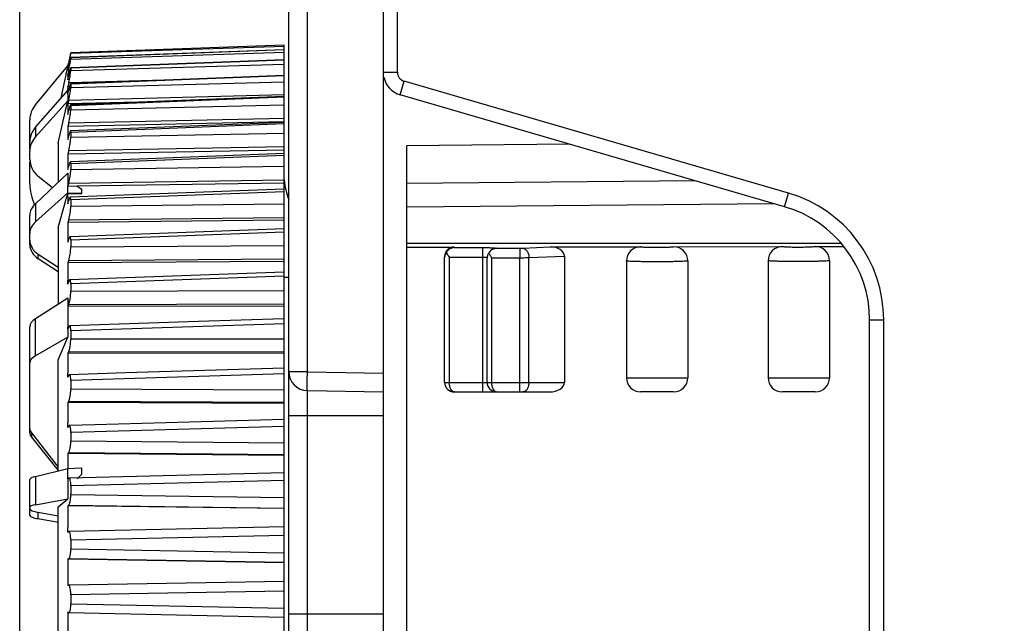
# Model space of a CAD drawing. Header units: millimetres. Extents: x 0 to 1105, y 0 to 772.
# Tile 44 of 50: x 293 to 314, y 626 to 639. Entities that reach past the tile are written whole.
import ezdxf

# ---------------------------------------------------------------- set-up
doc = ezdxf.new("R2010")
doc.units = ezdxf.units.MM
doc.header["$LTSCALE"] = 60.775
doc.header["$PDMODE"] = 3
doc.header["$PDSIZE"] = 0.3
doc.layers.get('0').update_dxf_attribs({"linetype": 'CONTINUOUS'})
doc.layers.get('Defpoints').update_dxf_attribs({"linetype": 'CONTINUOUS'})
for name, color, linetype in [('02___PRT_ALL_AXES', 7, 'CONTINUOUS'), ('07_ALL_FEATURES', 7, 'CONTINUOUS'), ('7_ALL_FEATURES', 7, 'CONTINUOUS'), ('DIM', 7, 'CONTINUOUS')]:
    doc.layers.add(name, color=color, linetype=linetype)
doc.styles.get("Standard").update_dxf_attribs({"font": 'micross.ttf'})
doc.dimstyles.new('DIMSTYLE_2', dxfattribs={"dimtxt": 10, "dimasz": 3, "dimexe": 1, "dimexo": 1, "dimgap": 2.5, "dimtad": 1, "dimdec": 1, "dimzin": 0, "dimdsep": 46, "dimtxsty": 'Standard', "dimblk": '_FILLED', "dimblk1": '_FILLED', "dimblk2": '_FILLED', "dimcen": 0.09, "dimadec": 0, "dimazin": 0, "dimtp": 0.1, "dimtm": 0.1, "dimtfac": 1, "dimtdec": 1, "dimtofl": 0, "dimtmove": 0, "dimatfit": 3, "dimldrblk": '_FILLED', "dimfxl": 1, "dimtolj": 1, "dimtzin": 0, "dimarcsym": 0})

# ---------------------------------------------------------------- blocks, each defined once
blk = doc.blocks.new('_FILLED')
at = {"color": 0, "linetype": 'ByBlock'}
blk.add_solid([(0, 0), (-1, 0.1667), (-1, -0.1667)], dxfattribs=at)
blk = doc.blocks.new('*D5')
at = {"layer": 'Defpoints', "color": 0, "linetype": 'Continuous', "transparency": 16777216}
for p in [(462.078, 694.725), (462.078, 663.825), (293.078, 607.272)]:
    blk.add_point(p, dxfattribs=at)
at = {"layer": 'DIM', "color": 0, "linetype": 'Continuous', "lineweight": -2, "transparency": 16777216}
for p, q in [((293.078, 608.272), (293.078, 695.725)), ((462.078, 664.825), (462.078, 695.725)), ((301.078, 694.725), (454.078, 694.725))]:
    blk.add_line(p, q, dxfattribs=at)
at = {"layer": 'DIM', "color": 0, "linetype": 'Continuous', "lineweight": -2, "transparency": 16777216, "xscale": 8, "yscale": 8, "zscale": 8, "rotation": 180}
blk.add_blockref('_FILLED', (293.078, 694.725), dxfattribs=at)
at = {"layer": 'DIM', "color": 0, "linetype": 'Continuous', "lineweight": -2, "transparency": 16777216, "xscale": 8, "yscale": 8, "zscale": 8}
blk.add_blockref('_FILLED', (462.078, 694.725), dxfattribs=at)
at = {"layer": 'DIM', "color": 0, "linetype": 'Continuous', "transparency": 16777216, "insert": (369.374, 703.225), "char_height": 6, "attachment_point": 2}
blk.add_mtext('\\A1;D', dxfattribs=at)

msp = doc.modelspace()

# ---------------------------------------------------------------- linework, layer by layer
at = {"layer": '02___PRT_ALL_AXES', "linetype": 'Continuous'}
msp.add_line((310.228, 633.507), (310.228, 631.025), dxfattribs=at)
at = {"layer": '07_ALL_FEATURES', "linetype": 'Continuous'}
for p, q in [((301.078, 637.5), (301.078, 660.325)), ((298.678, 637.977), (294.16, 637.809)), ((298.678, 638.071), (294.161, 637.91)), ((298.678, 638.071), (294.161, 637.91)), ((294.161, 637.902), (298.678, 638.054)), ((298.678, 637.975), (294.161, 637.807)), ((294.161, 637.779), (298.678, 637.921)), ((294.161, 637.91), (294.161, 637.91)), ((294.161, 637.91), (294.161, 637.902)), ((298.678, 615.58), (298.678, 638.071)), ((294.116, 637.681), (294.101, 637.614)), ((294.103, 637.646), (294.107, 637.667)), ((294.107, 637.667), (294.112, 637.687)), ((294.112, 637.687), (294.116, 637.707)), ((294.123, 637.74), (294.116, 637.707)), ((294.116, 637.681), (294.128, 637.682)), ((298.678, 637.764), (294.159, 637.59)), ((294.161, 637.807), (294.16, 637.809)), ((294.161, 637.807), (294.161, 637.779)), ((298.678, 637.758), (294.161, 637.584)), ((294.161, 637.537), (298.678, 637.667)), ((293.411, 636.81), (294.101, 637.632)), ((294.06, 637.44), (294.066, 637.47)), ((294.066, 637.47), (294.081, 637.54)), ((294.081, 637.54), (294.101, 637.632)), ((294.097, 637.537), (294.116, 637.627)), ((294.101, 637.614), (294.097, 637.591)), ((294.108, 637.592), (294.097, 637.591)), ((294.106, 637.496), (294.097, 637.452)), ((294.099, 637.63), (294.103, 637.646)), ((294.116, 637.54), (294.106, 637.496)), ((294.116, 637.54), (294.143, 637.541)), ((294.161, 637.584), (294.161, 637.537)), ((300.778, 637.5), (301.078, 637.5)), ((293.955, 636.949), (294.041, 637.352)), ((294.041, 637.352), (294.06, 637.44)), ((294.096, 637.434), (294.097, 637.452)), ((294.121, 637.453), (294.097, 637.452)), ((294.097, 637.34), (294.116, 637.428)), ((294.116, 637.282), (294.097, 637.197)), ((294.116, 637.282), (294.157, 637.284)), ((294.157, 637.284), (296.88, 637.362)), ((298.678, 637.432), (294.158, 637.255)), ((298.678, 637.421), (294.161, 637.243)), ((294.161, 637.178), (298.678, 637.293)), ((301.139, 637.02), (301.223, 637.308)), ((309.361, 634.938), (301.223, 637.308)), ((293.411, 636.332), (294.098, 637.111)), ((294.096, 637.18), (294.097, 637.197)), ((294.096, 637.13), (294.096, 637.147)), ((294.096, 637.109), (294.096, 637.13)), ((294.137, 637.198), (294.097, 637.197)), ((294.098, 637.111), (294.116, 637.112)), ((294.098, 637.034), (294.098, 637.111)), ((294.098, 637.034), (294.104, 637.06)), ((294.104, 637.06), (294.115, 637.108)), ((294.115, 637.108), (294.116, 637.114)), ((294.161, 637.243), (294.161, 637.178)), ((293.411, 636.129), (294.099, 636.893)), ((294.065, 636.742), (294.099, 636.893)), ((294.116, 636.91), (294.097, 636.827)), ((295.584, 636.865), (294.097, 636.827)), ((294.116, 636.91), (298.678, 637.027)), ((298.678, 636.987), (294.156, 636.808)), ((298.678, 636.968), (294.161, 636.788)), ((309.278, 634.65), (301.139, 637.02)), ((293.894, 635.994), (294.065, 636.742)), ((294.097, 636.603), (294.116, 636.686)), ((294.161, 636.704), (298.678, 636.805)), ((294.161, 636.788), (294.161, 636.704)), ((293.294, 635.854), (293.294, 636.489)), ((298.678, 636.448), (294.097, 636.348)), ((294.116, 636.427), (294.097, 636.348)), ((294.116, 636.427), (298.678, 636.529)), ((298.678, 636.433), (294.154, 636.254)), ((293.411, 636.332), (293.411, 636.129)), ((298.678, 636.403), (294.161, 636.223)), ((294.161, 636.223), (294.161, 636.123)), ((294.161, 636.123), (298.678, 636.207)), ((294.097, 636.072), (294.116, 636.151)), ((293.294, 635.653), (293.294, 635.827)), ((293.894, 635.994), (293.894, 635.168)), ((298.678, 635.849), (294.097, 635.765)), ((294.116, 635.838), (294.097, 635.765)), ((294.116, 635.838), (298.678, 635.924)), ((301.278, 635.949), (304.714, 635.979)), ((301.278, 620.302), (301.278, 635.949)), ((293.294, 635.135), (293.294, 635.6)), ((298.678, 635.775), (294.152, 635.598)), ((298.678, 635.734), (294.161, 635.556)), ((294.097, 635.44), (294.116, 635.513)), ((294.161, 635.556), (294.161, 635.44)), ((294.161, 635.44), (298.678, 635.507)), ((293.411, 634.714), (294.099, 635.361)), ((293.77, 635.052), (293.473, 635.29)), ((294.116, 635.151), (298.678, 635.22)), ((301.278, 635.149), (307.381, 635.202)), ((294.116, 635.151), (294.098, 635.089)), ((294.098, 635.089), (294.295, 635.087)), ((294.098, 634.942), (294.098, 635.089)), ((298.678, 635.022), (294.149, 634.849)), ((298.678, 634.967), (294.161, 634.793)), ((298.678, 635.151), (294.295, 635.087)), ((294.295, 635.087), (294.398, 635.022)), ((294.398, 634.932), (294.398, 635.022)), ((293.411, 634.326), (294.098, 634.942)), ((294.039, 634.729), (294.058, 634.796)), ((294.058, 634.796), (294.062, 634.81)), ((294.062, 634.81), (294.096, 634.931)), ((294.096, 634.931), (294.398, 634.932)), ((294.096, 634.858), (294.096, 634.931)), ((294.097, 634.713), (294.115, 634.775)), ((294.098, 634.942), (294.398, 634.935)), ((294.115, 634.775), (294.116, 634.78)), ((294.161, 634.793), (294.161, 634.662)), ((309.278, 634.65), (309.361, 634.938)), ((293.411, 634.714), (293.411, 634.326)), ((293.894, 634.21), (294.039, 634.729)), ((294.161, 634.662), (298.678, 634.712)), ((301.278, 634.649), (309.048, 634.717)), ((293.294, 633.843), (293.294, 634.463)), ((294.116, 634.373), (294.097, 634.312)), ((298.678, 634.361), (294.097, 634.312)), ((294.116, 634.373), (298.678, 634.424)), ((293.894, 634.21), (293.894, 632.579)), ((298.678, 634.181), (294.145, 634.014)), ((294.097, 633.899), (294.116, 633.96)), ((298.678, 634.111), (294.161, 633.943)), ((294.161, 633.943), (294.161, 633.799)), ((294.161, 633.799), (298.678, 633.83)), ((301.278, 633.875), (310.467, 633.875)), ((301.278, 633.791), (302.278, 633.793)), ((302.278, 633.793), (302.278, 633.782)), ((302.278, 633.782), (302.878, 633.783)), ((302.878, 633.783), (302.878, 633.583)), ((303.178, 633.768), (303.669, 633.769)), ((303.669, 633.769), (303.669, 633.569)), ((303.733, 633.77), (304.314, 633.797)), ((304.314, 633.797), (306.228, 633.8)), ((293.894, 633.358), (293.473, 633.64)), ((293.473, 633.547), (293.473, 633.64)), ((293.894, 633.269), (293.473, 633.547)), ((294.116, 633.512), (294.097, 633.459)), ((294.116, 633.512), (298.678, 633.545)), ((302.078, 630.925), (302.078, 633.577)), ((302.178, 633.582), (302.878, 633.583)), ((302.178, 630.925), (302.178, 633.582)), ((302.878, 633.583), (302.878, 630.725)), ((302.978, 630.925), (302.978, 633.563)), ((303.078, 633.568), (303.669, 633.569)), ((303.078, 630.925), (303.078, 633.568)), ((303.669, 630.725), (303.669, 633.569)), ((303.862, 633.571), (304.613, 633.605)), ((303.862, 630.925), (303.862, 633.571)), ((304.613, 633.605), (304.613, 630.925)), ((298.678, 633.489), (294.097, 633.459)), ((294.097, 633.008), (294.096, 633.083)), ((298.678, 633.262), (294.142, 633.102)), ((298.678, 633.175), (294.161, 633.014)), ((294.097, 633.008), (294.116, 633.062)), ((294.161, 633.014), (294.161, 632.859)), ((294.161, 632.859), (298.678, 632.871)), ((294.101, 632.71), (293.411, 632.273)), ((298.678, 632.544), (294.097, 632.532)), ((294.116, 632.578), (294.099, 632.538)), ((294.099, 632.532), (294.099, 632.538)), ((294.116, 632.578), (298.678, 632.591)), ((293.411, 631.49), (293.411, 632.273)), ((298.678, 632.274), (296.86, 632.214)), ((311.078, 632.249), (311.378, 632.249)), ((311.078, 624.001), (311.078, 632.249)), ((311.378, 624.001), (311.378, 632.249)), ((293.294, 629.858), (293.294, 632.107)), ((294.099, 632.055), (294.116, 632.096)), ((294.099, 632.055), (294.099, 632.095)), ((296.86, 632.214), (294.138, 632.124)), ((298.678, 632.169), (294.161, 632.018)), ((294.101, 631.886), (293.411, 631.49)), ((293.894, 631.403), (294.101, 631.886)), ((294.161, 632.018), (294.161, 631.853)), ((294.161, 631.853), (298.678, 631.847)), ((294.116, 631.58), (294.097, 631.544)), ((298.678, 631.537), (294.097, 631.544)), ((294.116, 631.58), (298.678, 631.575)), ((293.894, 629.053), (293.894, 631.403)), ((298.678, 631.229), (295.322, 631.126)), ((294.097, 631.034), (294.096, 631.119)), ((294.097, 631.034), (294.116, 631.071)), ((295.322, 631.126), (294.134, 631.09)), ((298.678, 631.105), (294.161, 630.965)), ((294.161, 630.965), (294.161, 630.792)), ((294.161, 630.792), (298.678, 630.767)), ((302.078, 630.925), (304.613, 630.925)), ((300.778, 630.725), (300.778, 625.525)), ((302.278, 630.725), (304.302, 630.725)), ((294.116, 630.531), (294.097, 630.503)), ((298.678, 630.478), (294.097, 630.503)), ((294.116, 630.531), (298.678, 630.507)), ((294.096, 630.011), (294.096, 630.06)), ((294.096, 630), (294.096, 630.011)), ((294.097, 629.972), (294.096, 630)), ((294.097, 629.972), (294.116, 630.001)), ((294.668, 630.026), (294.13, 630.011)), ((298.678, 629.994), (294.161, 629.867)), ((298.678, 630.138), (294.668, 630.026)), ((293.331, 629.857), (293.894, 629.133)), ((293.331, 629.857), (293.331, 629.764)), ((293.331, 629.764), (293.894, 629.059)), ((294.161, 629.867), (294.161, 629.688)), ((294.161, 629.688), (298.678, 629.644)), ((294.116, 629.441), (294.097, 629.422)), ((298.678, 629.378), (294.097, 629.422)), ((294.116, 629.441), (298.678, 629.398)), ((293.411, 628.932), (294.098, 629.104)), ((293.411, 628.932), (293.411, 628.334)), ((294.098, 629.104), (294.398, 629.114)), ((294.098, 628.877), (294.098, 629.104)), ((298.678, 629.012), (294.125, 628.9)), ((294.295, 628.88), (294.398, 628.981)), ((294.398, 628.981), (294.398, 629.114)), ((293.294, 628.104), (293.294, 628.87)), ((294.098, 628.877), (294.116, 628.895)), ((298.678, 628.849), (294.161, 628.735)), ((294.161, 628.735), (294.161, 628.552)), ((294.161, 628.552), (298.678, 628.49)), ((293.411, 628.334), (294.099, 628.459)), ((293.894, 628.293), (294.099, 628.459)), ((293.894, 625.506), (293.894, 628.293)), ((294.116, 628.322), (294.097, 628.313)), ((298.678, 628.251), (294.097, 628.313)), ((294.116, 628.322), (298.678, 628.262)), ((293.894, 628.092), (293.473, 628.171)), ((293.473, 628.034), (293.473, 628.171)), ((293.894, 627.961), (293.473, 628.034)), ((298.678, 627.865), (294.121, 627.768)), ((294.097, 627.768), (294.096, 627.849)), ((294.097, 627.756), (294.097, 627.768)), ((294.097, 627.756), (294.116, 627.767)), ((294.121, 627.768), (294.116, 627.767)), ((298.678, 627.681), (294.161, 627.583)), ((294.161, 627.583), (294.161, 627.397)), ((294.161, 627.397), (298.678, 627.318)), ((298.678, 627.108), (294.097, 627.187)), ((294.116, 627.187), (294.097, 627.187)), ((294.116, 627.187), (298.678, 627.109)), ((294.097, 626.627), (294.116, 626.628)), ((298.678, 626.709), (294.116, 626.628)), ((298.678, 626.503), (294.161, 626.422)), ((294.161, 626.422), (294.161, 626.236)), ((294.161, 626.236), (298.678, 626.14)), ((294.101, 626.055), (294.097, 626.058)), ((294.097, 626.048), (294.097, 626.058)), ((294.116, 626.048), (294.101, 626.055)), ((294.116, 626.048), (294.12, 626.047)), ((294.12, 626.047), (298.678, 625.952))]:
    msp.add_line(p, q, dxfattribs=at)
for centre, radius, start, end in [((297.654, 637.098), 3.586, 167.2413, 167.509), ((280.364, 640.642), 14.067, 347.8498, 348.1194), ((288.962, 638.674), 5.277, 348.3182, 349.0111), ((294.567, 637.564), 0.471, 176.6976, 183.3024), ((288.54, 638.76), 5.707, 347.6609, 348.326), ((301.278, 637.5), 0.2, 180, 253.7612), ((296.105, 637.396), 2.009, 178.933, 181.6007), ((298.118, 636.554), 4.096, 167.4073, 167.6777), ((290.82, 638.023), 3.378, 347.3292, 347.8862), ((301.278, 637.5), 0.5, 192.2935, 253.7612), ((298.655, 637.112), 4.559, 179.1451, 179.5606), ((298.203, 637.003), 4.105, 179.5618, 181.528), ((302.096, 636.715), 8, 179.1977, 179.7323), ((302.083, 636.715), 7.987, 179.7324, 180.8028), ((306.274, 636.21), 12.178, 179.3498, 179.9999), ((306.262, 636.21), 12.166, 180, 180.6505), ((311.012, 635.602), 16.916, 179.4484, 180.1838), ((311.003, 635.602), 16.907, 180.184, 180.5518), ((310.009, 635.147), 15.911, 179.228, 180.2076), ((316.097, 634.898), 22.001, 180.1053, 180.4837), ((308.578, 632.249), 2.8, 0, 73.7612), ((308.578, 632.249), 2.5, 0, 73.7612), ((321.331, 634.106), 27.235, 179.5652, 180.1449), ((321.323, 634.106), 27.227, 180.145, 180.4348), ((302.85, 634.142), 0.872, 211.8972, 213.1499), ((303.193, 634.366), 1.28, 213.1417, 214.0219), ((303.166, 633.563), 0.187, 167.4459, 179.9693), ((303.75, 634.128), 0.872, 211.8972, 213.1499), ((304.093, 634.352), 1.28, 213.1417, 214.0219), ((326.456, 633.233), 32.36, 179.6012, 180.2659), ((322.689, 632.292), 28.591, 179.1618, 179.5068), ((321.971, 632.297), 27.873, 179.5154, 180.4136), ((321.503, 632.293), 27.405, 180.4978, 180.8526), ((335.534, 631.289), 41.438, 179.6475, 180.235), ((302.278, 630.925), 0.2, 180, 270), ((303.178, 630.925), 0.2, 180, 270.0088), ((303.179, 630.776), 0.051, 259.0892, 269.9322), ((339.089, 630.237), 44.993, 179.6618, 180.2255), ((341.772, 629.149), 47.676, 179.6714, 180.057), ((330.345, 628.784), 36.247, 179.8535, 180.5139), ((343.459, 628.035), 49.363, 179.6771, 180.2153), ((344.088, 626.907), 49.992, 179.6791, 180.3209), ((343.62, 625.779), 49.524, 179.6892, 180.3224)]:
    msp.add_arc(centre, radius, start, end, dxfattribs=at)
for centre, major_axis, ratio, start_param, end_param in [((293.794, 636.489), (0.372, 0.334), 0.999733, 1.712279, 2.410411), ((293.794, 636.034), (0.498, 0.051), 0.941126, 2.346553, 3.044685), ((293.794, 635.821), (0.498, -0.051), 0.941126, 2.540369, 3.2385), ((293.794, 635.647), (0.498, -0.051), 0.941126, -3.044685, -2.17202), ((300.178, 635.332), (1.255, -0.822), 0.999928, -2.486513, -2.197297), ((294.294, 635.135), (0.744, 0.668), 0.999733, 2.410411, 2.863379), ((293.794, 634.475), (0.5, 0.027), 0.769966, 2.401348, 3.099479), ((293.794, 634.07), (0.5, -0.027), 0.769966, 2.485574, 3.183706), ((293.794, 633.928), (0.5, -0.027), 0.769966, -3.099479, -2.226815), ((293.794, 633.831), (0.5, -0.027), 0.760216, -3.100753, -2.228088), ((302.278, 633.593), (0, 0.2), 0.998631, 0.001826, 1.570796), ((304.302, 633.597), (0.311, 0.014), 0.642393, -0.029399, 1.502495), ((-65.72, 629.124), (607.37, -3.832), 0.01302, 0.92722, 0.927426), ((293.794, 632.122), (0.5, 0.02), 0.505945, 2.422981, 3.121112), ((293.794, 631.316), (0.5, -0.02), 0.505945, 2.463941, 3.162073), ((304.302, 630.925), (0.311, 0), 0.642788, -1.570796, 0), ((293.794, 629.937), (0.5, -0.02), 0.505945, -3.121112, -2.73714), ((293.794, 629.843), (0.5, -0.02), 0.492809, -3.121818, -2.737845), ((293.794, 628.887), (0.5, 0.018), 0.180901, 2.437038, 3.13517), ((293.794, 628.263), (0.5, -0.018), 0.180901, 2.449884, 3.148016), ((293.794, 628.229), (0.5, -0.018), 0.180901, -3.13517, -2.262505), ((293.794, 628.087), (0.5, -0.018), 0.165963, -3.135716, -2.263051)]:
    msp.add_ellipse(centre, major_axis=major_axis, ratio=ratio, start_param=start_param, end_param=end_param, dxfattribs=at)
for points, knots in [([(294.152, 637.874), (294.15, 637.865), (294.14, 637.821), (294.131, 637.776), (294.123, 637.74)], [0, 0, 0, 0, 0.198878, 1, 1, 1, 1]), ([(294.13, 637.746), (294.133, 637.761), (294.143, 637.808), (294.153, 637.856), (294.158, 637.888)], [0, 0, 0, 0, 0.319548, 1, 1, 1, 1]), ([(294.158, 637.888), (294.159, 637.89), (294.16, 637.894), (294.161, 637.899), (294.161, 637.902)], [0, 0, 0, 0, 0.389007, 1, 1, 1, 1]), ([(294.148, 637.766), (294.145, 637.757), (294.134, 637.71), (294.124, 637.664), (294.116, 637.627)], [0, 0, 0, 0, 0.204964, 1, 1, 1, 1]), ([(294.142, 637.668), (294.147, 637.692), (294.153, 637.725), (294.159, 637.762), (294.161, 637.775), (294.161, 637.779)], [0, 0, 0, 0, 0.664476, 0.881041, 1, 1, 1, 1]), ([(294.16, 637.809), (294.159, 637.809), (294.158, 637.804), (294.155, 637.797), (294.152, 637.783), (294.149, 637.772), (294.148, 637.766)], [0, 0, 0, 0, 0.072081, 0.267128, 0.579618, 1, 1, 1, 1]), ([(294.136, 637.516), (294.135, 637.511), (294.129, 637.488), (294.124, 637.465), (294.12, 637.447)], [0, 0, 0, 0, 0.230286, 1, 1, 1, 1]), ([(294.123, 637.314), (294.133, 637.36), (294.146, 637.424), (294.157, 637.498), (294.161, 637.527), (294.161, 637.537)], [0, 0, 0, 0, 0.62292, 0.8597, 1, 1, 1, 1]), ([(294.148, 637.559), (294.147, 637.556), (294.143, 637.542), (294.139, 637.527), (294.136, 637.516)], [0, 0, 0, 0, 0.216422, 1, 1, 1, 1]), ([(294.159, 637.59), (294.158, 637.59), (294.157, 637.586), (294.154, 637.581), (294.151, 637.571), (294.149, 637.563), (294.148, 637.559)], [0, 0, 0, 0, 0.082507, 0.277718, 0.585517, 1, 1, 1, 1]), ([(294.161, 637.584), (294.161, 637.585), (294.161, 637.587), (294.161, 637.59), (294.159, 637.59)], [0, 0, 0, 0, 0.42357, 1, 1, 1, 1]), ([(294.158, 637.255), (294.157, 637.255), (294.154, 637.251), (294.151, 637.244), (294.147, 637.232), (294.144, 637.223), (294.142, 637.218)], [0, 0, 0, 0, 0.090352, 0.287466, 0.593254, 1, 1, 1, 1]), ([(294.161, 637.243), (294.161, 637.246), (294.161, 637.249), (294.159, 637.255), (294.158, 637.255)], [0, 0, 0, 0, 0.717553, 1, 1, 1, 1]), ([(294.116, 636.91), (294.128, 636.962), (294.143, 637.036), (294.156, 637.126), (294.161, 637.163), (294.161, 637.178)], [0, 0, 0, 0, 0.587179, 0.837268, 1, 1, 1, 1]), ([(294.13, 637.172), (294.129, 637.167), (294.124, 637.148), (294.119, 637.128), (294.116, 637.114)], [0, 0, 0, 0, 0.235297, 1, 1, 1, 1]), ([(294.142, 637.218), (294.141, 637.214), (294.137, 637.199), (294.133, 637.184), (294.13, 637.172)], [0, 0, 0, 0, 0.220134, 1, 1, 1, 1]), ([(294.136, 636.763), (294.135, 636.758), (294.127, 636.732), (294.121, 636.707), (294.116, 636.686)], [0, 0, 0, 0, 0.21576, 1, 1, 1, 1]), ([(294.116, 636.427), (294.129, 636.478), (294.144, 636.553), (294.157, 636.646), (294.161, 636.687), (294.161, 636.704)], [0, 0, 0, 0, 0.562342, 0.818654, 1, 1, 1, 1]), ([(294.156, 636.808), (294.155, 636.808), (294.151, 636.803), (294.147, 636.795), (294.142, 636.781), (294.138, 636.77), (294.136, 636.763)], [0, 0, 0, 0, 0.096561, 0.295808, 0.599483, 1, 1, 1, 1]), ([(294.161, 636.788), (294.161, 636.793), (294.161, 636.798), (294.158, 636.808), (294.156, 636.808)], [0, 0, 0, 0, 0.717585, 1, 1, 1, 1]), ([(294.154, 636.254), (294.151, 636.253), (294.144, 636.241), (294.136, 636.223), (294.126, 636.19), (294.119, 636.165), (294.116, 636.151)], [0, 0, 0, 0, 0.093032, 0.298416, 0.607742, 1, 1, 1, 1]), ([(294.161, 636.223), (294.161, 636.231), (294.161, 636.239), (294.157, 636.254), (294.154, 636.254)], [0, 0, 0, 0, 0.717038, 1, 1, 1, 1]), ([(294.116, 635.838), (294.129, 635.888), (294.144, 635.964), (294.157, 636.06), (294.161, 636.104), (294.161, 636.123)], [0, 0, 0, 0, 0.539023, 0.801172, 1, 1, 1, 1]), ([(294.152, 635.598), (294.148, 635.598), (294.142, 635.589), (294.134, 635.573), (294.125, 635.546), (294.119, 635.525), (294.116, 635.513)], [0, 0, 0, 0, 0.100165, 0.304036, 0.609382, 1, 1, 1, 1]), ([(294.161, 635.556), (294.161, 635.567), (294.161, 635.578), (294.156, 635.598), (294.152, 635.598)], [0, 0, 0, 0, 0.715995, 1, 1, 1, 1]), ([(294.116, 635.151), (294.13, 635.2), (294.148, 635.296), (294.161, 635.393), (294.161, 635.44)], [0, 0, 0, 0, 0.516806, 1, 1, 1, 1]), ([(294.149, 634.849), (294.146, 634.849), (294.139, 634.842), (294.132, 634.828), (294.124, 634.807), (294.119, 634.79), (294.116, 634.78)], [0, 0, 0, 0, 0.109032, 0.312205, 0.613066, 1, 1, 1, 1]), ([(294.161, 634.793), (294.161, 634.807), (294.161, 634.822), (294.154, 634.849), (294.149, 634.849)], [0, 0, 0, 0, 0.714502, 1, 1, 1, 1]), ([(294.116, 634.373), (294.131, 634.419), (294.149, 634.515), (294.161, 634.613), (294.161, 634.662)], [0, 0, 0, 0, 0.494903, 1, 1, 1, 1]), ([(294.145, 634.014), (294.143, 634.014), (294.137, 634.009), (294.126, 633.991), (294.12, 633.974), (294.116, 633.96)], [0, 0, 0, 0, 0.120141, 0.32371, 1, 1, 1, 1]), ([(294.161, 633.943), (294.161, 633.96), (294.159, 633.983), (294.154, 634.007), (294.148, 634.014), (294.145, 634.014)], [0, 0, 0, 0, 0.703204, 0.896721, 1, 1, 1, 1]), ([(294.116, 633.512), (294.132, 633.555), (294.15, 633.651), (294.161, 633.748), (294.161, 633.799)], [0, 0, 0, 0, 0.47302, 1, 1, 1, 1]), ([(302.278, 633.782), (302.247, 633.78), (302.18, 633.761), (302.129, 633.712), (302.11, 633.682)], [0, 0, 0, 0, 0.469232, 1, 1, 1, 1]), ([(302.878, 633.783), (302.916, 633.783), (302.972, 633.783), (303.043, 633.781), (303.088, 633.779), (303.124, 633.777), (303.153, 633.775), (303.167, 633.772), (303.178, 633.77), (303.178, 633.768)], [0, 0, 0, 0, 0.381229, 0.553455, 0.704462, 0.828506, 0.920913, 0.97836, 1, 1, 1, 1]), ([(303.178, 633.768), (303.147, 633.766), (303.08, 633.747), (303.029, 633.698), (303.01, 633.668)], [0, 0, 0, 0, 0.46921, 1, 1, 1, 1]), ([(303.669, 633.769), (303.675, 633.769), (303.696, 633.769), (303.718, 633.77), (303.733, 633.77)], [0, 0, 0, 0, 0.270106, 1, 1, 1, 1]), ([(303.733, 633.77), (303.769, 633.768), (303.844, 633.704), (303.861, 633.619), (303.862, 633.571)], [0, 0, 0, 0, 0.428895, 1, 1, 1, 1]), ([(302.11, 633.682), (302.105, 633.674), (302.087, 633.642), (302.078, 633.604), (302.078, 633.577)], [0, 0, 0, 0, 0.26229, 1, 1, 1, 1]), ([(302.878, 633.583), (302.891, 633.583), (302.915, 633.583), (302.947, 633.58), (302.965, 633.577), (302.978, 633.571), (302.978, 633.568)], [0, 0, 0, 0, 0.374184, 0.69148, 0.90667, 1, 1, 1, 1]), ([(303.669, 633.569), (303.687, 633.569), (303.751, 633.569), (303.815, 633.57), (303.862, 633.571)], [0, 0, 0, 0, 0.270113, 1, 1, 1, 1]), ([(294.142, 633.102), (294.136, 633.102), (294.125, 633.086), (294.12, 633.072), (294.116, 633.062)], [0, 0, 0, 0, 0.333531, 1, 1, 1, 1]), ([(294.161, 633.014), (294.161, 633.036), (294.159, 633.064), (294.153, 633.094), (294.145, 633.102), (294.142, 633.102)], [0, 0, 0, 0, 0.701203, 0.896713, 1, 1, 1, 1]), ([(294.116, 632.578), (294.123, 632.595), (294.135, 632.636), (294.153, 632.73), (294.161, 632.807), (294.161, 632.859)], [0, 0, 0, 0, 0.19373, 0.451091, 1, 1, 1, 1]), ([(294.138, 632.124), (294.134, 632.124), (294.124, 632.114), (294.119, 632.103), (294.116, 632.096)], [0, 0, 0, 0, 0.353685, 1, 1, 1, 1]), ([(294.161, 632.018), (294.161, 632.044), (294.159, 632.078), (294.151, 632.114), (294.142, 632.124), (294.138, 632.124)], [0, 0, 0, 0, 0.698906, 0.896754, 1, 1, 1, 1]), ([(294.116, 631.58), (294.124, 631.595), (294.136, 631.633), (294.154, 631.724), (294.161, 631.8), (294.161, 631.853)], [0, 0, 0, 0, 0.177271, 0.428133, 1, 1, 1, 1]), ([(294.134, 631.09), (294.132, 631.09), (294.124, 631.087), (294.119, 631.078), (294.116, 631.071)], [0, 0, 0, 0, 0.171075, 1, 1, 1, 1]), ([(294.161, 630.965), (294.161, 630.996), (294.16, 631.032), (294.15, 631.07), (294.145, 631.082), (294.138, 631.09), (294.134, 631.09)], [0, 0, 0, 0, 0.695827, 0.809917, 0.896818, 1, 1, 1, 1]), ([(294.116, 630.531), (294.124, 630.543), (294.136, 630.577), (294.149, 630.638), (294.158, 630.712), (294.161, 630.765), (294.161, 630.792)], [0, 0, 0, 0, 0.160041, 0.403761, 0.699075, 1, 1, 1, 1]), ([(302.278, 630.725), (302.249, 630.725), (302.206, 630.774), (302.184, 630.848), (302.178, 630.898), (302.178, 630.925)], [0, 0, 0, 0, 0.369884, 0.659844, 1, 1, 1, 1]), ([(303.169, 630.726), (303.14, 630.732), (303.087, 630.803), (303.078, 630.878), (303.078, 630.925)], [0, 0, 0, 0, 0.382873, 1, 1, 1, 1]), ([(303.862, 630.925), (303.862, 630.899), (303.856, 630.85), (303.83, 630.785), (303.788, 630.738), (303.751, 630.725), (303.734, 630.725)], [0, 0, 0, 0, 0.297416, 0.56961, 0.801496, 1, 1, 1, 1]), ([(294.13, 630.011), (294.129, 630.011), (294.123, 630.01), (294.119, 630.004), (294.116, 630.001)], [0, 0, 0, 0, 0.194396, 1, 1, 1, 1]), ([(294.161, 629.867), (294.161, 629.887), (294.159, 629.922), (294.155, 629.963), (294.148, 629.988), (294.143, 630.002), (294.135, 630.011), (294.13, 630.011)], [0, 0, 0, 0, 0.385565, 0.69298, 0.808581, 0.896817, 1, 1, 1, 1]), ([(294.116, 629.441), (294.124, 629.45), (294.136, 629.481), (294.149, 629.536), (294.158, 629.608), (294.161, 629.66), (294.161, 629.688)], [0, 0, 0, 0, 0.142069, 0.377962, 0.679273, 1, 1, 1, 1]), ([(294.125, 628.9), (294.123, 628.9), (294.119, 628.898), (294.117, 628.896), (294.116, 628.895)], [0, 0, 0, 0, 0.705793, 1, 1, 1, 1]), ([(294.161, 628.735), (294.161, 628.757), (294.159, 628.797), (294.154, 628.844), (294.146, 628.873), (294.14, 628.889), (294.131, 628.9), (294.125, 628.9)], [0, 0, 0, 0, 0.380221, 0.689424, 0.806858, 0.896614, 1, 1, 1, 1]), ([(294.116, 628.322), (294.119, 628.324), (294.126, 628.332), (294.138, 628.357), (294.15, 628.404), (294.158, 628.473), (294.161, 628.525), (294.161, 628.552)], [0, 0, 0, 0, 0.049863, 0.124806, 0.351311, 0.658268, 1, 1, 1, 1]), ([(294.161, 627.583), (294.161, 627.607), (294.159, 627.652), (294.152, 627.704), (294.144, 627.737), (294.137, 627.755), (294.128, 627.768), (294.121, 627.768)], [0, 0, 0, 0, 0.374242, 0.68539, 0.804837, 0.896293, 1, 1, 1, 1]), ([(294.116, 627.187), (294.124, 627.188), (294.139, 627.212), (294.149, 627.254), (294.159, 627.321), (294.161, 627.37), (294.161, 627.397)], [0, 0, 0, 0, 0.105363, 0.321229, 0.634433, 1, 1, 1, 1]), ([(294.161, 626.422), (294.161, 626.449), (294.158, 626.498), (294.151, 626.556), (294.141, 626.593), (294.134, 626.614), (294.123, 626.629), (294.116, 626.628)], [0, 0, 0, 0, 0.368868, 0.682667, 0.804129, 0.897087, 1, 1, 1, 1]), ([(294.142, 626.077), (294.15, 626.098), (294.158, 626.152), (294.161, 626.205), (294.161, 626.236)], [0, 0, 0, 0, 0.427792, 1, 1, 1, 1]), ([(294.12, 626.047), (294.125, 626.047), (294.136, 626.057), (294.14, 626.069), (294.142, 626.077)], [0, 0, 0, 0, 0.359989, 1, 1, 1, 1])]:
    msp.add_open_spline(points, degree=3, knots=knots, dxfattribs=at)
for points in [[(302.178, 633.582), (302.163, 633.604), (302.147, 633.627), (302.132, 633.649)], [(303.01, 633.668), (302.998, 633.648), (302.988, 633.626), (302.983, 633.604)], [(303.078, 633.568), (303.063, 633.59), (303.047, 633.613), (303.032, 633.635)]]:
    msp.add_open_spline(points, degree=3, dxfattribs=at)
at = {"layer": '7_ALL_FEATURES', "linetype": 'Continuous'}
for p, q in [((299.171, 631.153), (299.171, 659.297)), ((298.778, 612.953), (298.778, 658.897)), ((300.778, 656.825), (300.778, 630.725)), ((306.928, 633.802), (309.228, 633.806)), ((309.928, 633.807), (310.527, 633.808)), ((305.928, 633.5), (305.928, 631.025)), ((307.228, 633.501), (307.228, 631.025)), ((308.928, 633.505), (308.928, 631.025)), ((310.228, 633.507), (310.228, 631.025)), ((299.171, 631.153), (298.778, 631.153)), ((299.171, 631.153), (300.778, 631.125)), ((305.928, 631.025), (307.228, 631.025)), ((308.928, 631.025), (310.228, 631.025)), ((299.171, 630.753), (300.778, 630.725)), ((299.171, 625.497), (299.171, 630.753)), ((306.928, 630.725), (306.228, 630.725)), ((309.928, 630.725), (309.228, 630.725)), ((298.778, 630.225), (300.778, 630.225)), ((298.778, 626.025), (300.778, 626.025))]:
    msp.add_line(p, q, dxfattribs=at)
for centre, radius, start, end in [((306.229, 633.5), 0.3, 90.1172, 179.9964), ((306.928, 633.501), 0.3, 0.0045, 90.0918), ((309.229, 633.505), 0.3, 90.1172, 179.9964), ((309.928, 633.507), 0.3, 0.0045, 90.0918), ((299.178, 631.153), 0.4, 180, 269), ((306.228, 631.025), 0.3, 180, 270), ((306.928, 631.025), 0.3, 270, 0), ((309.228, 631.025), 0.3, 180, 270), ((309.928, 631.025), 0.3, 270, 0)]:
    msp.add_arc(centre, radius, start, end, dxfattribs=at)
for points, knots in [([(306.578, 633.782), (306.532, 633.782), (306.448, 633.782), (306.348, 633.786), (306.286, 633.789), (306.253, 633.794), (306.239, 633.793), (306.227, 633.799), (306.228, 633.8)], [0, 0, 0, 0, 0.391357, 0.719591, 0.843121, 0.932561, 0.984632, 1, 1, 1, 1]), ([(306.928, 633.802), (306.929, 633.8), (306.917, 633.794), (306.903, 633.795), (306.87, 633.79), (306.808, 633.787), (306.708, 633.783), (306.624, 633.782), (306.578, 633.782)], [0, 0, 0, 0, 0.015371, 0.06749, 0.156958, 0.280472, 0.608739, 1, 1, 1, 1]), ([(309.578, 633.787), (309.532, 633.787), (309.448, 633.788), (309.348, 633.791), (309.286, 633.794), (309.253, 633.799), (309.239, 633.799), (309.227, 633.804), (309.228, 633.806)], [0, 0, 0, 0, 0.391357, 0.719591, 0.843121, 0.932561, 0.984632, 1, 1, 1, 1]), ([(309.928, 633.807), (309.929, 633.806), (309.917, 633.8), (309.903, 633.8), (309.87, 633.795), (309.808, 633.792), (309.708, 633.788), (309.624, 633.787), (309.578, 633.787)], [0, 0, 0, 0, 0.015371, 0.06749, 0.156958, 0.280472, 0.608739, 1, 1, 1, 1]), ([(306.578, 633.482), (306.495, 633.482), (306.375, 633.483), (306.222, 633.485), (306.125, 633.487), (306.045, 633.489), (305.99, 633.492), (305.959, 633.494), (305.942, 633.496), (305.935, 633.498), (305.928, 633.499), (305.928, 633.5)], [0, 0, 0, 0, 0.382237, 0.554866, 0.706164, 0.830421, 0.922783, 0.955892, 0.979818, 0.994447, 1, 1, 1, 1]), ([(307.228, 633.501), (307.228, 633.5), (307.222, 633.499), (307.215, 633.497), (307.198, 633.496), (307.166, 633.493), (307.112, 633.49), (307.032, 633.488), (306.935, 633.485), (306.782, 633.483), (306.661, 633.482), (306.578, 633.482)], [0, 0, 0, 0, 0.005556, 0.020195, 0.044129, 0.077244, 0.169614, 0.293875, 0.445172, 0.617793, 1, 1, 1, 1]), ([(309.578, 633.488), (309.495, 633.488), (309.375, 633.488), (309.222, 633.49), (309.125, 633.492), (309.045, 633.495), (308.99, 633.497), (308.959, 633.5), (308.942, 633.501), (308.935, 633.503), (308.928, 633.504), (308.928, 633.505)], [0, 0, 0, 0, 0.382237, 0.554866, 0.706164, 0.830421, 0.922783, 0.955892, 0.979818, 0.994447, 1, 1, 1, 1]), ([(310.228, 633.507), (310.228, 633.505), (310.222, 633.504), (310.215, 633.503), (310.198, 633.501), (310.166, 633.499), (310.112, 633.496), (310.032, 633.493), (309.935, 633.491), (309.782, 633.489), (309.661, 633.488), (309.578, 633.488)], [0, 0, 0, 0, 0.005556, 0.020195, 0.044129, 0.077244, 0.169614, 0.293875, 0.445172, 0.617793, 1, 1, 1, 1]), ([(299.171, 630.753), (299.171, 630.753), (299.171, 630.757), (299.17, 630.762), (299.17, 630.772), (299.169, 630.791), (299.169, 630.825), (299.169, 630.874), (299.169, 630.934), (299.17, 631.028), (299.171, 631.102), (299.171, 631.153)], [0, 0, 0, 0, 0.005136, 0.019649, 0.043509, 0.076557, 0.169036, 0.293266, 0.444656, 0.617517, 1, 1, 1, 1])]:
    msp.add_open_spline(points, degree=3, knots=knots, dxfattribs=at)

# ---------------------------------------------------------------- dimensions: what is measured, and where the dimension line sits
at = {"layer": 'DIM', "linetype": 'Continuous'}
dim = msp.add_linear_dim(base=(462.078, 694.725), p1=(293.078, 607.272), p2=(462.078, 663.825), text='D', dimstyle='DIMSTYLE_2', override={"dimtxt": 6, "dimasz": 8}, dxfattribs=at)
dim.commit()
dim.dimension.update_dxf_attribs({"geometry": '*D5', "text_midpoint": (369.374, 694.725), "dimtype": 160})

doc.saveas('drawing.dxf')
